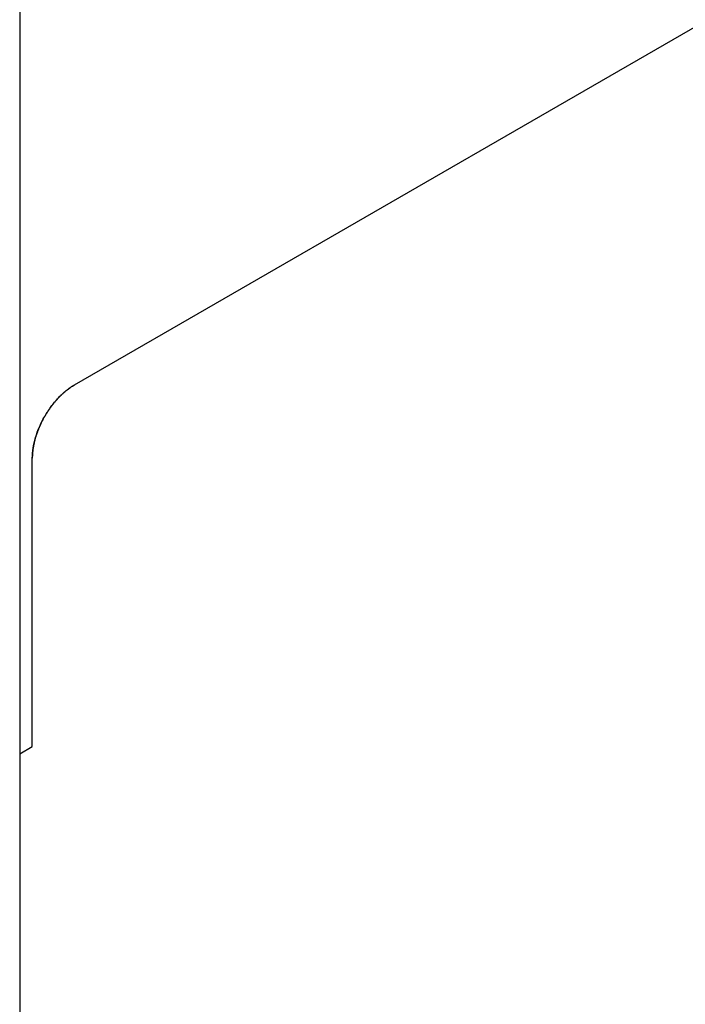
# Model space of a CAD drawing. Header units: inches. Extents: x 0 to 22, y 0 to 17.
# Tile 45 of 65: x 17.41 to 17.933, y 4.483 to 5.258. Entities that reach past the tile are written whole.
import ezdxf

# ---------------------------------------------------------------- set-up
doc = ezdxf.new("R2010")
doc.units = ezdxf.units.IN
doc.header["$LTSCALE"] = 1.21
doc.header["$MEASUREMENT"] = 0
doc.layers.get('0').update_dxf_attribs({"linetype": 'CONTINUOUS'})
doc.layers.add('COSMETIC', color=7, linetype='CONTINUOUS')

msp = doc.modelspace()

# ---------------------------------------------------------------- linework, layer by layer
at = {"color": 7, "linetype": 'CONTINUOUS'}
for p, q in [((17.40958, 7.22517), (17.40958, 3.94621)), ((17.45271, 4.97053), (18.10325, 5.34614)), ((17.41948, 4.68598), (17.41948, 4.91296)), ((17.40958, 4.68027), (17.41948, 4.68598))]:
    msp.add_line(p, q, dxfattribs=at)
msp.add_open_spline([(17.41948, 4.91296), (17.41948, 4.91558), (17.41997, 4.92105), (17.42188, 4.9293), (17.42496, 4.93766), (17.42906, 4.9458), (17.43406, 4.95344), (17.43976, 4.96028), (17.44595, 4.96606), (17.45044, 4.96921), (17.45271, 4.97053)], degree=3, knots=[0, 0, 0, 0, 0.113949, 0.237318, 0.36704, 0.499995, 0.63295, 0.762675, 0.886047, 1, 1, 1, 1], dxfattribs=at)
at = {"layer": 'COSMETIC', "color": 4, "linetype": 'CONTINUOUS'}
for p, q in [((17.45271, 4.97053), (18.10325, 5.34614)), ((17.41948, 4.68598), (17.41948, 4.91296)), ((17.40958, 4.68027), (17.41948, 4.68598))]:
    msp.add_line(p, q, dxfattribs=at)
for points, knots in [([(17.45271, 4.97053), (17.45245, 4.97037), (17.45193, 4.97005), (17.45128, 4.96964), (17.45082, 4.96937), (17.45056, 4.9692), (17.45028, 4.96901), (17.44994, 4.96877), (17.44939, 4.96839), (17.44884, 4.96802), (17.4483, 4.96764), (17.44775, 4.96721), (17.44721, 4.9668), (17.44667, 4.96638), (17.44626, 4.96608), (17.44586, 4.96573), (17.44532, 4.96527), (17.44479, 4.96482), (17.44424, 4.96437), (17.44386, 4.96402), (17.44349, 4.96367), (17.44311, 4.96333), (17.44274, 4.96298), (17.44243, 4.96269), (17.44221, 4.96249), (17.44208, 4.96237), (17.44195, 4.96223), (17.44178, 4.96206), (17.44138, 4.96166), (17.44078, 4.96105), (17.44025, 4.96051), (17.43998, 4.96024)], [0, 0, 0, 0, 0.0625, 0.125, 0.15625, 0.171875, 0.1875, 0.21875, 0.25, 0.3125, 0.34375, 0.375, 0.4375, 0.46875, 0.5, 0.53125, 0.5625, 0.625, 0.65625, 0.6875, 0.71875, 0.75, 0.78125, 0.8125, 0.828125, 0.835938, 0.84375, 0.859375, 0.875, 0.9375, 1, 1, 1, 1]), ([(17.43998, 4.96024), (17.43974, 4.95998), (17.43927, 4.95946), (17.43867, 4.95881), (17.43826, 4.95835), (17.43802, 4.95808), (17.43777, 4.95779), (17.43747, 4.95743), (17.43698, 4.95685), (17.4365, 4.95627), (17.43601, 4.95569), (17.43555, 4.95508), (17.43508, 4.95447), (17.43461, 4.95386), (17.43426, 4.95342), (17.43393, 4.95294), (17.43348, 4.95231), (17.43303, 4.95168), (17.43264, 4.95113), (17.43242, 4.95082), (17.43222, 4.95051), (17.43196, 4.95013), (17.43166, 4.94966), (17.43136, 4.9492), (17.43111, 4.94882), (17.43091, 4.94852), (17.4307, 4.94818), (17.43034, 4.94757), (17.42982, 4.94672), (17.4294, 4.94603), (17.4292, 4.94569)], [0, 0, 0, 0, 0.0625, 0.125, 0.15625, 0.171875, 0.1875, 0.21875, 0.25, 0.3125, 0.34375, 0.375, 0.4375, 0.46875, 0.5, 0.53125, 0.5625, 0.625, 0.65625, 0.671875, 0.6875, 0.71875, 0.75, 0.78125, 0.8125, 0.828125, 0.84375, 0.875, 0.9375, 1, 1, 1, 1]), ([(17.4292, 4.94569), (17.42902, 4.94537), (17.42866, 4.94472), (17.42822, 4.94391), (17.4279, 4.94335), (17.42773, 4.94302), (17.42755, 4.94267), (17.42733, 4.94224), (17.42698, 4.94155), (17.42663, 4.94085), (17.42629, 4.94016), (17.42597, 4.93945), (17.42565, 4.93875), (17.42536, 4.93814), (17.42521, 4.93779), (17.42508, 4.93752), (17.42498, 4.93727), (17.42484, 4.93694), (17.4246, 4.93635), (17.42432, 4.93568), (17.42408, 4.93509), (17.42395, 4.93475), (17.42375, 4.93421), (17.42346, 4.93342), (17.42313, 4.93253), (17.42287, 4.93182), (17.42265, 4.93109), (17.42235, 4.93018), (17.42212, 4.92945), (17.422, 4.92908)], [0, 0, 0, 0, 0.0625, 0.125, 0.15625, 0.171875, 0.1875, 0.21875, 0.25, 0.3125, 0.34375, 0.375, 0.4375, 0.46875, 0.484375, 0.5, 0.515625, 0.53125, 0.5625, 0.625, 0.65625, 0.671875, 0.6875, 0.75, 0.8125, 0.84375, 0.875, 0.9375, 1, 1, 1, 1]), ([(17.422, 4.92908), (17.42191, 4.92875), (17.42173, 4.92808), (17.4215, 4.92724), (17.42131, 4.92658), (17.42114, 4.92588), (17.42095, 4.925), (17.42074, 4.92412), (17.42059, 4.92342), (17.42047, 4.92273), (17.42034, 4.92204), (17.42023, 4.92144), (17.42017, 4.92109), (17.42012, 4.92083), (17.42009, 4.92059), (17.42005, 4.92027), (17.41997, 4.9197), (17.41989, 4.91906), (17.4198, 4.91842), (17.41973, 4.91776), (17.41967, 4.91692), (17.41959, 4.91609), (17.41955, 4.91543), (17.41953, 4.91477), (17.41951, 4.91395), (17.41949, 4.91329), (17.41948, 4.91296)], [0, 0, 0, 0, 0.0625, 0.125, 0.15625, 0.1875, 0.25, 0.3125, 0.34375, 0.375, 0.4375, 0.46875, 0.484375, 0.5, 0.515625, 0.53125, 0.5625, 0.625, 0.65625, 0.6875, 0.75, 0.8125, 0.84375, 0.875, 0.9375, 1, 1, 1, 1])]:
    msp.add_open_spline(points, degree=3, knots=knots, dxfattribs=at)

doc.saveas('drawing.dxf')
